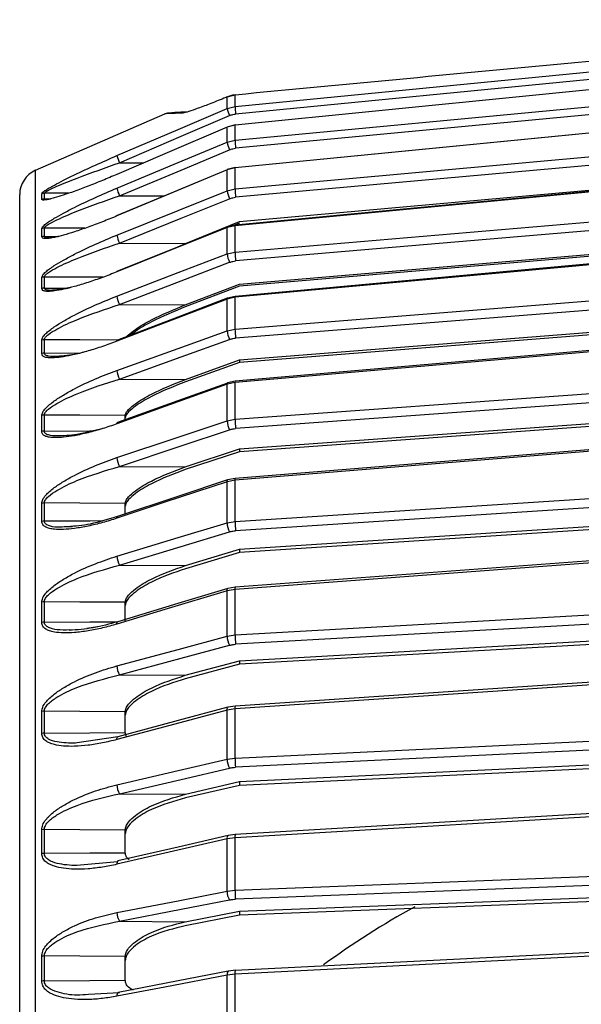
# Model space of a CAD drawing. Header units: millimetres. Extents: x -98 to 282, y -122 to 122.
# Tile 11 of 18: x -86 to -44, y 45 to 120. Entities that reach past the tile are written whole.
import ezdxf

# ---------------------------------------------------------------- set-up
doc = ezdxf.new("R2010")
doc.units = ezdxf.units.MM

msp = doc.modelspace()

# ---------------------------------------------------------------- linework, layer by layer
at = {"color": 7, "linetype": 'Continuous', "lineweight": 25}
for p, q in [((-18.5, 117.785), (-69.741, 112.79)), ((-69.787, 114.229), (-70.388, 114.077)), ((-69.787, 113.369), (-69.787, 114.229)), ((-70.486, 114.038), (-70.46, 114.055)), ((-70.388, 114.077), (-70.362, 114.095)), ((-70.388, 113.215), (-70.388, 114.077)), ((-84.902, 108.524), (-75.104, 112.811)), ((-70.388, 113.215), (-69.787, 113.369)), ((-69.787, 111.946), (-70.388, 111.792)), ((-69.786, 111.959), (-70.382, 111.806)), ((-69.787, 110.812), (-69.787, 111.946)), ((-70.388, 110.661), (-70.388, 111.792)), ((-70.388, 110.661), (-69.787, 110.812)), ((-18.5, 111.097), (-69.741, 106.477)), ((-78.534, 109.095), (-76.687, 109.092)), ((-84.902, -108.524), (-84.902, 108.524)), ((-69.787, 108.701), (-70.388, 108.55)), ((-70.388, 106.981), (-70.388, 108.55)), ((-69.785, 108.728), (-70.379, 108.579)), ((-69.787, 107.126), (-69.787, 108.701)), ((-69.458, 104.639), (-22.467, 108.874)), ((-84.433, 106.318), (-84.433, 106.745)), ((-82.391, 106.783), (-84.233, 106.786)), ((-70.388, 106.981), (-69.787, 107.126)), ((-84.354, 106.265), (-84.433, 106.318)), ((-84.233, 106.359), (-83.759, 106.36)), ((-78.535, 106.593), (-75.128, 106.585)), ((-73.55, 102.991), (-69.458, 104.639)), ((-69.458, 104.513), (-69.828, 104.364)), ((-84.433, 103.475), (-84.433, 104.1)), ((-84.233, 103.515), (-84.233, 104.14)), ((-69.787, 104.328), (-70.388, 104.183)), ((-70.388, 102.191), (-70.388, 104.183)), ((-69.784, 104.375), (-70.375, 104.231)), ((-69.787, 102.329), (-69.787, 104.328)), ((-69.784, 104.375), (-69.781, 104.369)), ((-69.458, 99.9), (-20.5, 104.065)), ((-20.5, 103.898), (-69.458, 99.742)), ((-84.233, 103.515), (-83.179, 103.517)), ((-78.534, 103.007), (-73.55, 102.991)), ((-74.407, 102.603), (-73.55, 102.991)), ((-70.388, 102.191), (-69.787, 102.329)), ((-84.433, 99.559), (-84.433, 100.397)), ((-84.233, 99.597), (-82.464, 99.603)), ((-73.551, 98.331), (-69.458, 99.9)), ((-69.458, 99.742), (-73.551, 98.175)), ((-18.5, 99.861), (-69.741, 95.805)), ((-69.787, 98.9), (-70.388, 98.762)), ((-70.388, 96.368), (-70.388, 98.762)), ((-69.783, 98.97), (-70.368, 98.834)), ((-69.787, 96.498), (-69.787, 98.9)), ((-78.535, 98.351), (-73.551, 98.331)), ((-69.458, 94.152), (-18.5, 98.184)), ((-18.5, 97.986), (-69.458, 93.964)), ((-70.388, 96.368), (-69.787, 96.498)), ((-84.433, 94.635), (-84.433, 95.651)), ((-84.233, 94.671), (-81.497, 94.683)), ((-73.55, 92.678), (-69.458, 94.152)), ((-69.458, 94.159), (-69.458, 93.964)), ((-69.458, 93.964), (-73.55, 92.493)), ((-78.534, 92.703), (-73.55, 92.678)), ((-69.78, 92.537), (-70.357, 92.411)), ((-69.78, 92.537), (-69.778, 92.536)), ((-69.787, 92.438), (-70.388, 92.309)), ((-70.388, 89.537), (-70.388, 92.309)), ((-70.357, 92.411), (-70.348, 92.413)), ((-69.787, 89.657), (-69.787, 92.438)), ((-69.458, 87.419), (-20.5, 90.962)), ((-20.5, 90.736), (-69.458, 87.203)), ((-84.433, 88.723), (-84.433, 89.939)), ((-84.233, 88.757), (-84.233, 89.974)), ((-78.1, 89.634), (-78.1, 89.944)), ((-70.388, 89.537), (-69.787, 89.657)), ((-73.551, 86.055), (-69.458, 87.419)), ((-69.458, 87.425), (-69.458, 87.203)), ((-69.458, 87.203), (-73.551, 85.843)), ((-78.535, 86.083), (-73.551, 86.055)), ((-69.777, 85.18), (-70.346, 85.066)), ((-70.345, 85.066), (-70.34, 85.067)), ((-69.777, 85.18), (-69.776, 85.18)), ((-69.787, 85.05), (-70.388, 84.93)), ((-70.388, 81.81), (-70.388, 84.93)), ((-69.787, 81.919), (-69.787, 85.05)), ((-18.5, 84.536), (-69.741, 81.21)), ((-84.433, 81.92), (-84.433, 83.285)), ((-84.233, 81.952), (-84.233, 83.318)), ((-78.1, 82.496), (-78.1, 83.284)), ((-69.458, 79.811), (-18.5, 83.116)), ((-18.5, 82.863), (-69.458, 79.569)), ((-82.089, 81.521), (-82.736, 81.5)), ((-70.388, 81.81), (-69.787, 81.919)), ((-73.55, 78.572), (-69.458, 79.811)), ((-69.458, 79.569), (-73.55, 78.334)), ((-69.458, 79.816), (-69.458, 79.569)), ((-78.534, 78.603), (-73.55, 78.572)), ((-69.774, 76.931), (-70.332, 76.829)), ((-69.775, 76.931), (-69.774, 76.931)), ((-69.787, 76.764), (-70.388, 76.656)), ((-70.388, 73.218), (-70.388, 76.656)), ((-69.787, 73.315), (-69.787, 76.764)), ((-84.433, 74.255), (-84.433, 75.799)), ((-78.1, 74.322), (-78.1, 75.791)), ((-80.217, 73.935), (-81.017, 73.805)), ((-69.458, 71.359), (-20.5, 74.135)), ((-81.759, 73.685), (-82.318, 73.695)), ((-70.388, 73.218), (-69.787, 73.315)), ((-20.5, 73.858), (-69.458, 71.094)), ((-73.551, 70.257), (-69.458, 71.359)), ((-69.458, 71.094), (-73.551, 69.996)), ((-69.458, 71.364), (-69.458, 71.094)), ((-78.535, 70.291), (-73.551, 70.257)), ((-69.77, 67.924), (-70.317, 67.834)), ((-84.433, 65.852), (-84.433, 67.51)), ((-78.1, 65.92), (-78.1, 67.495)), ((-69.787, 67.718), (-70.388, 67.621)), ((-70.388, 63.902), (-70.388, 67.621)), ((-70.324, 67.832), (-70.317, 67.834)), ((-69.787, 63.986), (-69.787, 67.718)), ((-18.5, 65.75), (-69.741, 63.291)), ((-78.667, 65.6), (-81.935, 65.105)), ((-69.458, 62.202), (-18.5, 64.646)), ((-18.5, 64.347), (-69.458, 61.916)), ((-70.388, 63.902), (-69.787, 63.986)), ((-73.55, 61.248), (-69.458, 62.202)), ((-69.458, 62.206), (-69.458, 61.916)), ((-78.534, 61.285), (-73.55, 61.248)), ((-69.458, 61.916), (-73.55, 60.967)), ((-84.433, 56.747), (-84.433, 58.556)), ((-84.233, 56.769), (-84.233, 58.578)), ((-78.1, 56.814), (-78.1, 58.534)), ((-69.765, 58.196), (-70.299, 58.121)), ((-69.787, 57.948), (-70.388, 57.864)), ((-70.388, 53.901), (-70.388, 57.864)), ((-69.787, 53.971), (-69.787, 57.948)), ((-78.7, 56.12), (-81.759, 55.835)), ((-70.388, 53.901), (-69.787, 53.971)), ((-69.458, 52.377), (-20.5, 54.274)), ((-20.5, 53.957), (-69.458, 52.074)), ((-73.551, 51.582), (-69.458, 52.377)), ((-69.458, 52.381), (-69.458, 52.074)), ((-78.535, 51.621), (-73.551, 51.582)), ((-69.458, 52.074), (-73.551, 51.284)), ((-84.433, 47.088), (-84.433, 48.972)), ((-84.233, 47.106), (-84.233, 48.99)), ((-78.1, 47.154), (-78.1, 48.943)), ((-69.761, 47.907), (-70.279, 47.846)), ((-69.787, 47.613), (-70.388, 47.544)), ((-70.388, 43.378), (-70.388, 47.544)), ((-69.787, 43.433), (-69.787, 47.613)), ((-78.535, 46.203), (-80.891, 46.068))]:
    msp.add_line(p, q, dxfattribs=at)
at = {"color": 7, "linetype": 'Continuous', "lineweight": 25, "flags": 128}
for points in [[(-69.787, 113.369), (-41.345, 116.142), (-18.5, 118.369)], [(-18.5, 117.079), (-47.499, 114.177), (-69.787, 111.946)], [(-69.787, 110.812), (-42.47, 113.388), (-20.548, 115.455)], [(-69.779, 114.235), (-69.781, 114.236), (-69.787, 114.229)], [(-20.5, 114.838), (-48.075, 112.238), (-69.741, 110.194)], [(-70.388, 114.077), (-70.443, 114.055), (-70.486, 114.038)], [(-70.362, 114.095), (-70.406, 114.077), (-70.46, 114.055)], [(-70.362, 114.095), (-70.358, 114.096), (-70.345, 114.099)], [(-20.548, 113.534), (-48.379, 110.802), (-69.787, 108.701)], [(-20.542, 113.551), (-44.24, 111.225), (-69.782, 108.718)], [(-78.73, 109.635), (-74.092, 111.626), (-70.388, 113.215)], [(-78.534, 109.095), (-73.863, 111.1), (-70.192, 112.675)], [(-69.787, 111.946), (-69.787, 111.959), (-69.786, 111.959)], [(-69.786, 111.959), (-69.785, 111.953), (-69.783, 111.944)], [(-70.388, 111.792), (-75.093, 109.775), (-78.73, 108.216)], [(-70.388, 111.792), (-70.385, 111.805), (-70.382, 111.806)], [(-69.787, 107.126), (-41.345, 109.691), (-18.5, 111.75)], [(-78.731, 107.173), (-74.093, 109.112), (-70.388, 110.661)], [(-78.535, 106.593), (-73.863, 108.547), (-70.192, 110.082)], [(-18.5, 109.213), (-47.499, 106.451), (-69.787, 104.328)], [(-18.5, 109.252), (-43.177, 106.902), (-69.781, 104.369)], [(-70.388, 108.55), (-75.094, 106.586), (-78.731, 105.067)], [(-78.73, 108.216), (-78.728, 108.23), (-78.717, 108.226), (-78.716, 108.224)], [(-70.381, 108.566), (-74.139, 106.997), (-78.707, 105.09)], [(-70.388, 108.55), (-70.385, 108.573), (-70.379, 108.579)], [(-69.787, 108.701), (-69.787, 108.723), (-69.785, 108.728)], [(-69.785, 108.728), (-69.785, 108.727), (-69.782, 108.718)], [(-78.73, 103.62), (-74.092, 105.489), (-70.388, 106.981)], [(-78.534, 103.007), (-73.863, 104.89), (-70.192, 106.369)], [(-69.787, 102.329), (-42.47, 104.653), (-20.548, 106.518)], [(-20.5, 105.845), (-48.075, 103.498), (-69.741, 101.655)], [(-78.731, 105.067), (-78.728, 105.09), (-78.718, 105.096), (-78.707, 105.09)], [(-81.165, 104.133), (-81.534, 104.134), (-84.233, 104.14)], [(-70.388, 104.183), (-75.093, 102.292), (-78.73, 100.829)], [(-70.377, 104.223), (-74.134, 102.712), (-78.702, 100.876)], [(-70.388, 104.183), (-70.385, 104.216), (-70.375, 104.231), (-70.375, 104.231)], [(-20.548, 103.397), (-48.379, 100.855), (-69.787, 98.9)], [(-20.54, 103.464), (-44.237, 101.3), (-69.78, 98.967)], [(-78.731, 98.991), (-74.093, 100.77), (-70.388, 102.191)], [(-78.535, 98.351), (-73.863, 100.144), (-70.192, 101.552)], [(-78.73, 100.829), (-78.728, 100.862), (-78.717, 100.878), (-78.702, 100.876)], [(-79.793, 100.421), (-81.534, 100.427), (-84.233, 100.436)], [(-69.787, 96.498), (-41.345, 98.749), (-18.5, 100.556)], [(-70.388, 98.762), (-75.094, 96.962), (-78.731, 95.571)], [(-70.371, 98.829), (-74.129, 97.392), (-78.697, 95.645)], [(-70.368, 98.834), (-70.357, 98.836), (-70.354, 98.835)], [(-69.783, 98.97), (-69.781, 98.969), (-69.78, 98.967)], [(-78.73, 93.363), (-74.092, 95.034), (-70.388, 96.368)], [(-18.5, 96.876), (-47.499, 94.367), (-69.787, 92.438)], [(-18.5, 96.971), (-43.175, 94.837), (-69.778, 92.536)], [(-78.645, 95.665), (-81.534, 95.677), (-84.233, 95.688)], [(-78.731, 95.571), (-78.728, 95.613), (-78.718, 95.638), (-78.7, 95.645), (-78.697, 95.645)], [(-78.534, 92.703), (-73.863, 94.386), (-70.192, 95.708)], [(-69.787, 89.657), (-42.47, 91.634), (-20.548, 93.221)], [(-20.5, 92.518), (-48.075, 90.522), (-69.741, 88.953)], [(-70.388, 92.309), (-75.093, 90.62), (-78.73, 89.314)], [(-70.367, 92.406), (-74.122, 91.058), (-78.69, 89.419)], [(-70.388, 92.309), (-70.385, 92.36), (-70.375, 92.394), (-70.357, 92.411), (-70.357, 92.411)], [(-78.1, 89.944), (-81.534, 89.961), (-84.233, 89.974)], [(-78.731, 86.757), (-74.093, 88.303), (-70.388, 89.537)], [(-78.73, 89.314), (-78.728, 89.365), (-78.717, 89.4), (-78.699, 89.417), (-78.69, 89.419)], [(-78.535, 86.083), (-73.863, 87.64), (-70.192, 88.864)], [(-20.548, 89.028), (-48.379, 86.78), (-69.787, 85.05)], [(-20.554, 89.156), (-44.234, 87.243), (-69.776, 85.18)], [(-84.233, 88.757), (-80.798, 88.774), (-80.612, 88.775)], [(-70.344, 85.066), (-74.115, 83.815), (-78.683, 82.299)], [(-70.388, 84.93), (-70.385, 84.989), (-70.375, 85.032), (-70.357, 85.059), (-70.345, 85.066)], [(-69.787, 81.919), (-41.345, 83.764), (-18.5, 85.245)], [(-70.388, 84.93), (-75.094, 83.369), (-78.731, 82.162)], [(-78.1, 83.284), (-81.534, 83.303), (-84.233, 83.318)], [(-78.731, 82.162), (-78.728, 82.221), (-78.718, 82.264), (-78.7, 82.291), (-78.683, 82.299)], [(-84.233, 81.952), (-80.798, 81.971), (-79.839, 81.977)], [(-78.73, 79.283), (-74.092, 80.688), (-70.388, 81.81)], [(-78.534, 78.603), (-73.863, 80.018), (-70.192, 81.13)], [(-18.5, 80.737), (-43.171, 78.906), (-69.775, 76.931)], [(-18.5, 80.573), (-47.499, 78.42), (-69.787, 76.764)], [(-70.388, 76.656), (-75.093, 75.239), (-78.73, 74.143)], [(-70.332, 76.829), (-74.107, 75.692), (-78.675, 74.316)], [(-70.388, 76.656), (-70.385, 76.722), (-70.375, 76.774), (-70.357, 76.81), (-70.333, 76.828), (-70.332, 76.829)], [(-69.787, 73.315), (-42.47, 74.864), (-20.548, 76.107)], [(-78.1, 75.791), (-81.534, 75.812), (-84.233, 75.828)], [(-20.5, 75.403), (-48.075, 73.839), (-69.741, 72.61)], [(-84.233, 74.284), (-80.798, 74.305), (-78.668, 74.318)], [(-78.73, 74.143), (-78.728, 74.21), (-78.717, 74.262), (-78.699, 74.298), (-78.675, 74.316), (-78.675, 74.316)], [(-78.731, 70.971), (-74.093, 72.22), (-70.388, 73.218)], [(-78.535, 70.291), (-73.863, 71.549), (-70.192, 72.538)], [(-20.548, 71.014), (-48.379, 69.151), (-69.787, 67.718)], [(-20.532, 71.217), (-44.23, 69.632), (-69.772, 67.923)], [(-78.1, 67.495), (-81.534, 67.518), (-84.233, 67.536)], [(-70.388, 67.621), (-75.094, 66.362), (-78.731, 65.389)], [(-70.324, 67.832), (-74.099, 66.822), (-78.667, 65.6)], [(-70.388, 67.621), (-70.385, 67.694), (-70.375, 67.755), (-70.357, 67.799), (-70.333, 67.827), (-70.324, 67.832)], [(-69.787, 63.986), (-41.345, 65.35), (-18.5, 66.445)], [(-84.233, 65.878), (-80.798, 65.901), (-78.1, 65.92)], [(-78.731, 65.389), (-78.728, 65.463), (-78.718, 65.523), (-78.7, 65.568), (-78.676, 65.595), (-78.667, 65.6)], [(-78.73, 61.958), (-74.092, 63.039), (-70.388, 63.902)], [(-78.534, 61.285), (-73.863, 62.374), (-70.192, 63.229)], [(-18.5, 61.214), (-43.167, 59.761), (-69.77, 58.193)], [(-18.5, 60.971), (-47.499, 59.262), (-69.787, 57.948)], [(-78.1, 58.534), (-81.534, 58.559), (-84.233, 58.578)], [(-70.388, 57.864), (-75.093, 56.777), (-78.73, 55.936)], [(-70.315, 58.115), (-74.09, 57.243), (-78.657, 56.188)], [(-70.315, 58.115), (-70.303, 58.12), (-70.299, 58.121)], [(-84.233, 56.769), (-80.798, 56.794), (-78.1, 56.814)], [(-69.787, 53.971), (-42.47, 55.028), (-20.548, 55.877)], [(-20.5, 55.202), (-48.075, 54.133), (-69.741, 53.294)], [(-78.731, 52.279), (-74.093, 53.181), (-70.388, 53.901)], [(-78.535, 51.621), (-73.863, 52.529), (-70.192, 53.243)], [(-20.548, 50.092), (-48.379, 48.691), (-69.787, 47.613)], [(-20.528, 50.378), (-44.226, 49.186), (-69.768, 47.901)], [(-78.1, 48.943), (-81.534, 48.97), (-84.233, 48.99)], [(-70.306, 47.836), (-74.081, 47.11), (-78.649, 46.232)], [(-70.306, 47.836), (-70.303, 47.837), (-70.279, 47.846)], [(-84.233, 47.106), (-80.798, 47.133), (-78.1, 47.154)], [(-70.388, 47.544), (-75.094, 46.639), (-78.731, 45.939)], [(-78.649, 46.232), (-78.646, 46.233), (-78.617, 46.242)]]:
    msp.add_lwpolyline(points, dxfattribs=at)
at = {"color": 7, "linetype": 'Continuous', "lineweight": 25}
for centre, radius, start, end in [((-73.349, 111.994), 0.947, 92.01999, 114.92939), ((-67.87, 113.823), 2.591, 193.57864, 206.31285), ((-61.808, 113.707), 7.986, 182.42552, 186.59385), ((-68.274, 111.054), 2.15, 190.51906, 206.8707), ((-62.52, 111.039), 7.271, 181.79152, 186.67092), ((-76.215, 110.242), 2.587, 193.56654, 206.32006), ((-84.1, 106.692), 2, 113.62938, 180), ((-84.233, 106.278), 0.508, 89.98624, 113.22366), ((-76.619, 107.564), 2.148, 190.50496, 206.87796), ((-68.475, 107.256), 1.933, 188.16797, 207.32395), ((-62.943, 107.282), 6.846, 181.29876, 186.74843), ((-84.233, 105.85), 0.51, 89.98337, 113.13633), ((-84.233, 103.621), 0.519, 89.96897, 112.68094), ((-69.704, 104.347), 0.0851, 161.17676, 192.91307), ((-84.233, 102.993), 0.522, 89.96506, 112.55225), ((-76.819, 103.894), 1.931, 188.15274, 207.33075), ((-63.281, 102.431), 6.506, 180.89527, 186.85162), ((-68.608, 102.387), 1.791, 186.27951, 207.80791), ((-84.233, 99.9), 0.536, 89.94681, 111.91715), ((-84.233, 99.058), 0.54, 89.94212, 111.7436), ((-76.953, 99.186), 1.789, 186.2638, 207.8139), ((-70.319, 98.781), 0.0723, 133.38476, 195.84832), ((-69.618, 98.925), 0.171, 164.73882, 188.47968), ((-68.72, 96.505), 1.674, 184.6814, 208.41081), ((-63.621, 96.556), 6.167, 180.543, 186.99881), ((-84.233, 95.129), 0.559, 89.9218, 110.93174), ((-84.233, 94.107), 0.564, 89.91693, 110.71988), ((-77.063, 93.499), 1.673, 184.66529, 208.41593), ((-69.604, 92.475), 0.187, 160.70288, 191.284), ((-84.234, 89.384), 0.59, 89.89661, 109.73667), ((-68.827, 89.627), 1.564, 183.27261, 209.18914), ((-63.993, 89.679), 5.794, 180.22001, 187.20212), ((-84.234, 88.16), 0.598, 89.89192, 109.48093), ((-77.171, 86.846), 1.563, 183.25637, 209.19324), ((-69.496, 85.093), 0.295, 162.88879, 188.56295), ((-84.234, 82.685), 0.633, 89.87377, 108.33231), ((-84.234, 81.31), 0.642, 89.86992, 108.04265), ((-68.938, 81.859), 1.451, 181.95879, 210.19856), ((-64.414, 81.909), 5.373, 179.90308, 187.47648), ((-77.281, 79.332), 1.45, 181.9423, 210.20164), ((-69.461, 76.824), 0.332, 161.17637, 190.34307), ((-84.234, 75.138), 0.69, 89.856, 106.73744), ((-84.234, 73.58), 0.703, 89.85333, 106.40663), ((-69.057, 73.234), 1.332, 180.68095, 211.49211), ((-64.884, 73.278), 4.903, 179.57634, 187.83766), ((-77.4, 70.986), 1.331, 180.66439, 211.494), ((-69.353, 67.786), 0.439, 161.7388, 188.97705), ((-84.235, 66.768), 0.769, 89.84548, 104.95479), ((-84.235, 65.091), 0.787, 89.84446, 104.59618), ((-69.183, 63.889), 1.206, 179.36294, 213.13728), ((-65.397, 63.925), 4.39, 179.21613, 188.30875), ((-77.525, 61.944), 1.206, 179.34612, 213.13788), ((-84.235, 57.699), 0.88, 89.84399, 103.01082), ((-69.283, 58.029), 0.511, 160.95484, 189.20803), ((-70.12, 57.922), 0.275, 135.29294, 192.11906), ((-84.235, 55.862), 0.906, 89.84484, 102.61603), ((-78.461, 55.994), 0.275, 135.33074, 192.13661), ((-69.314, 53.863), 1.075, 177.94704, 215.21772), ((-65.942, 53.89), 3.845, 178.79968, 188.92104), ((-77.657, 52.241), 1.075, 177.93014, 215.2168), ((-27.5, 0), 60, 118.54882, 126.37083), ((-84.235, 47.946), 1.044, 89.8525, 100.91182), ((-70.044, 47.604), 0.349, 138.4249, 189.9548), ((-68.835, 47.696), 0.955, 167.62546, 184.96798), ((-84.235, 46.021), 1.085, 89.85527, 100.49736), ((-78.387, 46), 0.35, 138.45568, 189.97236)]:
    msp.add_arc(centre, radius, start, end, dxfattribs=at)
for points, knots in [([(-9.623, 119.937), (-21.001, 118.861), (-41.056, 116.962), (-61.11, 115.054), (-69.787, 114.229)], [0, 0, 0, 0, 0.567339, 1, 1, 1, 1]), ([(-69.779, 114.235), (-69.867, 114.224), (-70.062, 114.199), (-70.245, 114.135), (-70.345, 114.099)], [0, 0, 0, 0, 0.453962, 1, 1, 1, 1]), ([(-70.486, 114.038), (-70.865, 113.886), (-71.59, 113.596), (-72.531, 113.238), (-73.343, 112.946), (-73.614, 112.884), (-73.749, 112.854)], [0, 0, 0, 0, 0.29667, 0.566736, 0.786151, 1, 1, 1, 1]), ([(-73.383, 112.941), (-73.839, 112.922), (-74.751, 112.884), (-74.987, 112.835), (-75.104, 112.811)], [0, 0, 0, 0, 0.499983, 1, 1, 1, 1]), ([(-73.749, 112.854), (-74.144, 112.841), (-74.929, 112.816), (-75.046, 112.812), (-75.104, 112.811)], [0, 0, 0, 0, 0.503867, 1, 1, 1, 1]), ([(-70.192, 112.675), (-70.11, 112.706), (-69.964, 112.761), (-69.809, 112.781), (-69.741, 112.79)], [0, 0, 0, 0, 0.560143, 1, 1, 1, 1]), ([(-70.192, 110.082), (-70.111, 110.112), (-69.964, 110.166), (-69.809, 110.186), (-69.741, 110.194)], [0, 0, 0, 0, 0.55966, 1, 1, 1, 1]), ([(-84.433, 106.745), (-84.416, 106.779), (-84.38, 106.851), (-84.137, 107.023), (-83.83, 107.212), (-83.388, 107.459), (-82.759, 107.786), (-81.72, 108.295), (-80.358, 108.927), (-79.273, 109.399), (-78.73, 109.635)], [0, 0, 0, 0, 0.059107, 0.125877, 0.184691, 0.251745, 0.368123, 0.5023, 0.7509, 1, 1, 1, 1]), ([(-84.233, 106.786), (-84.228, 106.799), (-84.218, 106.825), (-84.123, 106.902), (-83.836, 107.066), (-83.039, 107.428), (-81.233, 108.147), (-79.617, 108.715), (-78.534, 109.095)], [0, 0, 0, 0, 0.027017, 0.054614, 0.112004, 0.233472, 0.486434, 1, 1, 1, 1]), ([(-78.73, 108.216), (-79.095, 108.062), (-79.828, 107.752), (-80.911, 107.321), (-81.908, 106.947), (-82.767, 106.648), (-83.396, 106.452), (-83.832, 106.336), (-84.147, 106.268), (-84.283, 106.266), (-84.354, 106.265)], [0, 0, 0, 0, 0.177936, 0.35742, 0.530709, 0.672968, 0.796403, 0.867216, 0.929411, 1, 1, 1, 1]), ([(-86.1, -106.692), (-86.1, -106.609), (-86.1, -106.439), (-86.1, -105.038), (-86.1, -102.714), (-86.1, -99.336), (-86.1, -94.909), (-86.1, -89.436), (-86.1, -82.965), (-86.1, -75.577), (-86.1, -67.382), (-86.1, -58.517), (-86.1, -49.136), (-86.1, -39.405), (-86.1, -29.486), (-86.1, -19.539), (-86.1, -9.707), (-86.1, 0), (-86.1, 9.707), (-86.1, 19.539), (-86.1, 29.486), (-86.1, 39.405), (-86.1, 49.136), (-86.1, 58.517), (-86.1, 67.382), (-86.1, 75.577), (-86.1, 82.965), (-86.1, 89.436), (-86.1, 94.909), (-86.1, 99.336), (-86.1, 102.714), (-86.1, 105.038), (-86.1, 106.439), (-86.1, 106.609), (-86.1, 106.692)], [0, 0, 0, 0, 0.028642, 0.058248, 0.088734, 0.119994, 0.151901, 0.184313, 0.217069, 0.25, 0.282931, 0.315687, 0.348099, 0.380006, 0.411266, 0.441752, 0.471358, 0.5, 0.528642, 0.558248, 0.588734, 0.619994, 0.651901, 0.684313, 0.717069, 0.75, 0.782931, 0.815687, 0.848099, 0.880006, 0.911266, 0.941752, 0.971358, 1, 1, 1, 1]), ([(-84.433, 104.1), (-84.416, 104.148), (-84.381, 104.249), (-84.138, 104.454), (-83.833, 104.669), (-83.392, 104.943), (-82.763, 105.296), (-81.723, 105.831), (-80.36, 106.476), (-79.274, 106.94), (-78.731, 107.173)], [0, 0, 0, 0, 0.0589532, 0.1255132, 0.1841485, 0.2509866, 0.367434, 0.5017508, 0.7507855, 1, 1, 1, 1]), ([(-84.233, 106.359), (-84.233, 106.442), (-84.233, 106.589), (-84.233, 106.726), (-84.233, 106.786)], [0, 0, 0, 0, 0.56, 1, 1, 1, 1]), ([(-84.233, 104.14), (-84.228, 104.159), (-84.218, 104.198), (-84.123, 104.296), (-83.837, 104.492), (-83.042, 104.896), (-81.236, 105.656), (-79.618, 106.217), (-78.535, 106.593)], [0, 0, 0, 0, 0.027132, 0.054565, 0.111728, 0.232859, 0.48615, 1, 1, 1, 1]), ([(-83.73, 106.366), (-83.795, 106.352), (-83.965, 106.317), (-84.123, 106.311), (-84.219, 106.326), (-84.228, 106.348), (-84.233, 106.359)], [0, 0, 0, 0, 0.243199, 0.631631, 0.818058, 1, 1, 1, 1]), ([(-70.192, 106.369), (-70.11, 106.398), (-69.964, 106.45), (-69.809, 106.469), (-69.741, 106.477)], [0, 0, 0, 0, 0.560143, 1, 1, 1, 1]), ([(-78.731, 105.067), (-79.095, 104.918), (-79.826, 104.619), (-80.905, 104.216), (-81.899, 103.876), (-82.757, 103.616), (-83.391, 103.455), (-83.822, 103.38), (-84.06, 103.346), (-84.139, 103.356), (-84.149, 103.358)], [0, 0, 0, 0, 0.189175, 0.379619, 0.563245, 0.715092, 0.846903, 0.92278, 0.989398, 1, 1, 1, 1]), ([(-84.433, 100.397), (-84.416, 100.458), (-84.381, 100.587), (-84.137, 100.825), (-83.831, 101.066), (-83.39, 101.364), (-82.762, 101.738), (-81.723, 102.291), (-80.361, 102.942), (-79.275, 103.394), (-78.73, 103.62)], [0, 0, 0, 0, 0.059047, 0.125735, 0.184462, 0.251412, 0.367628, 0.501624, 0.750271, 1, 1, 1, 1]), ([(-84.149, 103.358), (-84.228, 103.36), (-84.388, 103.363), (-84.418, 103.437), (-84.433, 103.475)], [0, 0, 0, 0, 0.492654, 1, 1, 1, 1]), ([(-83.164, 103.517), (-83.2, 103.509), (-83.481, 103.445), (-83.833, 103.411), (-84.122, 103.423), (-84.218, 103.463), (-84.228, 103.498), (-84.233, 103.515)], [0, 0, 0, 0, 0.0722862, 0.554858, 0.7829181, 0.8926021, 1, 1, 1, 1]), ([(-84.233, 100.436), (-84.228, 100.46), (-84.218, 100.51), (-84.123, 100.63), (-83.836, 100.857), (-83.039, 101.298), (-81.233, 102.091), (-79.617, 102.64), (-78.534, 103.007)], [0, 0, 0, 0, 0.0270283, 0.0546311, 0.1120215, 0.2334594, 0.4863789, 1, 1, 1, 1]), ([(-70.192, 101.552), (-70.111, 101.579), (-69.964, 101.629), (-69.809, 101.647), (-69.741, 101.655)], [0, 0, 0, 0, 0.55966, 1, 1, 1, 1]), ([(-78.73, 100.829), (-79.095, 100.687), (-79.826, 100.4), (-80.907, 100.027), (-81.901, 99.724), (-82.761, 99.505), (-83.387, 99.39), (-83.832, 99.342), (-84.026, 99.352), (-84.116, 99.356)], [0, 0, 0, 0, 0.191308, 0.384088, 0.570099, 0.723166, 0.856062, 0.932706, 1, 1, 1, 1]), ([(-84.233, 99.597), (-84.233, 99.756), (-84.233, 100.04), (-84.233, 100.315), (-84.233, 100.436)], [0, 0, 0, 0, 0.56, 1, 1, 1, 1]), ([(-84.116, 99.356), (-84.209, 99.371), (-84.383, 99.4), (-84.417, 99.508), (-84.433, 99.559)], [0, 0, 0, 0, 0.530377, 1, 1, 1, 1]), ([(-82.272, 99.637), (-82.613, 99.568), (-83.201, 99.449), (-83.835, 99.414), (-84.123, 99.465), (-84.219, 99.529), (-84.228, 99.574), (-84.233, 99.597)], [0, 0, 0, 0, 0.416783, 0.720151, 0.86386, 0.932685, 1, 1, 1, 1]), ([(-84.433, 95.651), (-84.416, 95.724), (-84.381, 95.88), (-84.138, 96.146), (-83.833, 96.409), (-83.392, 96.729), (-82.763, 97.121), (-81.723, 97.689), (-80.36, 98.34), (-79.274, 98.774), (-78.731, 98.991)], [0, 0, 0, 0, 0.058953, 0.125513, 0.184149, 0.250987, 0.367434, 0.501751, 0.750786, 1, 1, 1, 1]), ([(-84.233, 95.688), (-84.228, 95.718), (-84.218, 95.779), (-84.123, 95.918), (-83.837, 96.172), (-83.042, 96.647), (-81.236, 97.465), (-79.618, 97.996), (-78.535, 98.351)], [0, 0, 0, 0, 0.0271316, 0.0545648, 0.1117283, 0.2328586, 0.4861498, 1, 1, 1, 1]), ([(-77.969, 95.923), (-77.931, 95.971), (-77.781, 96.158), (-77.157, 96.612), (-75.732, 97.435), (-74.422, 97.973), (-73.551, 98.331)], [0, 0, 0, 0, 0.046373, 0.18309, 0.456543, 1, 1, 1, 1]), ([(-73.551, 98.175), (-74.411, 97.817), (-75.704, 97.279), (-77.131, 96.496), (-77.583, 96.124), (-77.703, 96.025)], [0, 0, 0, 0, 0.593352, 0.892228, 1, 1, 1, 1]), ([(-84.233, 94.671), (-84.233, 94.863), (-84.233, 95.206), (-84.233, 95.541), (-84.233, 95.688)], [0, 0, 0, 0, 0.56, 1, 1, 1, 1]), ([(-78.731, 95.571), (-79.095, 95.436), (-79.826, 95.166), (-80.905, 94.827), (-81.899, 94.563), (-82.756, 94.391), (-83.391, 94.31), (-83.717, 94.314), (-83.836, 94.315)], [0, 0, 0, 0, 0.205006, 0.411386, 0.610379, 0.774933, 0.917774, 1, 1, 1, 1]), ([(-70.192, 95.708), (-70.11, 95.734), (-69.964, 95.781), (-69.809, 95.798), (-69.741, 95.805)], [0, 0, 0, 0, 0.5601427, 1, 1, 1, 1]), ([(-83.836, 94.315), (-83.932, 94.324), (-84.138, 94.344), (-84.38, 94.437), (-84.416, 94.572), (-84.433, 94.635)], [0, 0, 0, 0, 0.318472, 0.679942, 1, 1, 1, 1]), ([(-81.245, 94.746), (-81.415, 94.701), (-82.117, 94.516), (-83.036, 94.412), (-83.835, 94.411), (-84.122, 94.5), (-84.218, 94.586), (-84.228, 94.643), (-84.233, 94.671)], [0, 0, 0, 0, 0.14294, 0.588592, 0.802595, 0.903732, 0.952373, 1, 1, 1, 1]), ([(-84.433, 89.939), (-84.416, 90.024), (-84.381, 90.206), (-84.137, 90.498), (-83.831, 90.782), (-83.39, 91.12), (-82.762, 91.525), (-81.723, 92.1), (-80.361, 92.744), (-79.275, 93.156), (-78.73, 93.363)], [0, 0, 0, 0, 0.059047, 0.125735, 0.184462, 0.251412, 0.367628, 0.501624, 0.750271, 1, 1, 1, 1]), ([(-84.233, 89.974), (-84.228, 90.009), (-84.218, 90.08), (-84.123, 90.238), (-83.836, 90.519), (-83.039, 91.022), (-81.233, 91.855), (-79.617, 92.363), (-78.534, 92.703)], [0, 0, 0, 0, 0.027028, 0.054631, 0.112021, 0.233459, 0.486379, 1, 1, 1, 1]), ([(-78.1, 89.944), (-78.097, 89.977), (-78.091, 90.042), (-78.021, 90.195), (-77.8, 90.473), (-77.168, 90.98), (-75.723, 91.821), (-74.418, 92.336), (-73.55, 92.678)], [0, 0, 0, 0, 0.029287, 0.059353, 0.126025, 0.251323, 0.501935, 1, 1, 1, 1]), ([(-73.55, 92.493), (-74.417, 92.152), (-75.721, 91.639), (-77.165, 90.799), (-77.798, 90.29), (-78.02, 90.011), (-78.091, 89.856), (-78.097, 89.79), (-78.1, 89.758)], [0, 0, 0, 0, 0.497301, 0.747796, 0.873525, 0.940465, 0.970628, 1, 1, 1, 1]), ([(-79.802, 88.957), (-80.459, 88.79), (-81.647, 88.489), (-83.039, 88.364), (-83.836, 88.424), (-84.123, 88.549), (-84.219, 88.656), (-84.228, 88.724), (-84.233, 88.757)], [0, 0, 0, 0, 0.390722, 0.707229, 0.859518, 0.931659, 0.966208, 1, 1, 1, 1]), ([(-78.73, 89.314), (-79.095, 89.189), (-79.826, 88.937), (-80.907, 88.634), (-81.899, 88.417), (-82.719, 88.287), (-83.162, 88.276), (-83.345, 88.272)], [0, 0, 0, 0, 0.2301859, 0.4621437, 0.6859565, 0.8701303, 1, 1, 1, 1]), ([(-70.192, 88.864), (-70.111, 88.888), (-69.964, 88.931), (-69.809, 88.946), (-69.741, 88.953)], [0, 0, 0, 0, 0.55966, 1, 1, 1, 1]), ([(-83.345, 88.272), (-83.388, 88.269), (-83.564, 88.259), (-83.828, 88.287), (-84.137, 88.358), (-84.38, 88.486), (-84.416, 88.647), (-84.433, 88.723)], [0, 0, 0, 0, 0.079761, 0.324675, 0.539711, 0.783838, 1, 1, 1, 1]), ([(-84.433, 83.285), (-84.416, 83.381), (-84.381, 83.586), (-84.138, 83.901), (-83.833, 84.202), (-83.392, 84.554), (-82.763, 84.97), (-81.723, 85.548), (-80.36, 86.178), (-79.274, 86.564), (-78.731, 86.757)], [0, 0, 0, 0, 0.058953, 0.125513, 0.184149, 0.250987, 0.367434, 0.501751, 0.750786, 1, 1, 1, 1]), ([(-84.233, 83.318), (-84.228, 83.358), (-84.218, 83.439), (-84.123, 83.612), (-83.837, 83.915), (-83.042, 84.441), (-81.236, 85.283), (-79.618, 85.762), (-78.535, 86.083)], [0, 0, 0, 0, 0.027132, 0.054565, 0.111728, 0.232859, 0.48615, 1, 1, 1, 1]), ([(-78.1, 83.284), (-78.097, 83.321), (-78.091, 83.395), (-78.021, 83.565), (-77.8, 83.865), (-77.169, 84.396), (-75.724, 85.246), (-74.419, 85.732), (-73.551, 86.055)], [0, 0, 0, 0, 0.029288, 0.059353, 0.126025, 0.251323, 0.501935, 1, 1, 1, 1]), ([(-73.551, 85.843), (-74.418, 85.521), (-75.721, 85.036), (-77.165, 84.188), (-77.798, 83.656), (-78.021, 83.354), (-78.091, 83.183), (-78.097, 83.108), (-78.1, 83.071)], [0, 0, 0, 0, 0.497302, 0.747797, 0.873526, 0.940464, 0.970627, 1, 1, 1, 1]), ([(-78.731, 82.162), (-79.095, 82.047), (-79.826, 81.816), (-80.905, 81.556), (-81.898, 81.38), (-82.758, 81.299), (-83.387, 81.308), (-83.829, 81.377), (-84.136, 81.483), (-84.38, 81.647), (-84.416, 81.833), (-84.433, 81.92)], [0, 0, 0, 0, 0.1671214, 0.3353632, 0.497583, 0.6317281, 0.7481727, 0.8152042, 0.874056, 0.9408547, 1, 1, 1, 1]), ([(-78.683, 82.299), (-79.377, 82.077), (-80.643, 81.671), (-81.89, 81.559), (-82.453, 81.509)], [0, 0, 0, 0, 0.54824, 1, 1, 1, 1]), ([(-82.736, 81.5), (-82.918, 81.488), (-83.346, 81.461), (-83.834, 81.551), (-84.122, 81.708), (-84.218, 81.836), (-84.228, 81.914), (-84.233, 81.952)], [0, 0, 0, 0, 0.276765, 0.652972, 0.830765, 0.916274, 1, 1, 1, 1]), ([(-70.192, 81.13), (-70.11, 81.151), (-69.964, 81.19), (-69.809, 81.204), (-69.741, 81.21)], [0, 0, 0, 0, 0.5601427, 1, 1, 1, 1]), ([(-84.433, 75.799), (-84.416, 75.905), (-84.381, 76.131), (-84.137, 76.467), (-83.831, 76.783), (-83.39, 77.145), (-82.762, 77.566), (-81.723, 78.138), (-80.361, 78.749), (-79.275, 79.105), (-78.73, 79.283)], [0, 0, 0, 0, 0.059047, 0.125735, 0.184462, 0.251412, 0.367628, 0.501624, 0.750271, 1, 1, 1, 1]), ([(-84.233, 75.828), (-84.228, 75.873), (-84.218, 75.962), (-84.123, 76.152), (-83.836, 76.474), (-83.039, 77.018), (-81.233, 77.859), (-79.617, 78.304), (-78.534, 78.603)], [0, 0, 0, 0, 0.027028, 0.054631, 0.112021, 0.233459, 0.486379, 1, 1, 1, 1]), ([(-78.1, 75.791), (-78.097, 75.831), (-78.091, 75.914), (-78.021, 76.099), (-77.8, 76.419), (-77.168, 76.969), (-75.723, 77.818), (-74.418, 78.271), (-73.55, 78.572)], [0, 0, 0, 0, 0.029287, 0.059353, 0.126025, 0.251323, 0.501935, 1, 1, 1, 1]), ([(-73.55, 78.334), (-74.417, 78.034), (-75.721, 77.583), (-77.165, 76.735), (-77.798, 76.185), (-78.02, 75.863), (-78.091, 75.677), (-78.097, 75.594), (-78.1, 75.553)], [0, 0, 0, 0, 0.497301, 0.747796, 0.873525, 0.940465, 0.970628, 1, 1, 1, 1]), ([(-84.233, 74.284), (-84.233, 74.574), (-84.233, 75.092), (-84.233, 75.603), (-84.233, 75.828)], [0, 0, 0, 0, 0.56, 1, 1, 1, 1]), ([(-78.73, 74.143), (-79.095, 74.04), (-79.826, 73.833), (-80.907, 73.615), (-81.901, 73.487), (-82.76, 73.454), (-83.388, 73.506), (-83.829, 73.612), (-84.136, 73.75), (-84.38, 73.947), (-84.416, 74.157), (-84.433, 74.255)], [0, 0, 0, 0, 0.1672206, 0.3357284, 0.4983192, 0.6321139, 0.7482769, 0.8152709, 0.874092, 0.9408708, 1, 1, 1, 1]), ([(-82.318, 73.695), (-82.643, 73.685), (-83.215, 73.669), (-83.835, 73.816), (-84.123, 74.007), (-84.219, 74.154), (-84.228, 74.241), (-84.233, 74.284)], [0, 0, 0, 0, 0.405316, 0.714648, 0.861183, 0.931362, 1, 1, 1, 1]), ([(-78.675, 74.316), (-79.293, 74.141), (-80.523, 73.794), (-81.747, 73.705), (-82.355, 73.661)], [0, 0, 0, 0, 0.502977, 1, 1, 1, 1]), ([(-70.192, 72.538), (-70.111, 72.558), (-69.964, 72.592), (-69.809, 72.604), (-69.741, 72.61)], [0, 0, 0, 0, 0.55966, 1, 1, 1, 1]), ([(-84.433, 67.51), (-84.416, 67.625), (-84.381, 67.87), (-84.138, 68.222), (-83.833, 68.548), (-83.392, 68.917), (-82.763, 69.34), (-81.723, 69.904), (-80.36, 70.488), (-79.274, 70.81), (-78.731, 70.971)], [0, 0, 0, 0, 0.058953, 0.125513, 0.184149, 0.250987, 0.367434, 0.501751, 0.750786, 1, 1, 1, 1]), ([(-84.233, 67.536), (-84.228, 67.585), (-84.218, 67.682), (-84.123, 67.884), (-83.837, 68.222), (-83.042, 68.778), (-81.236, 69.61), (-79.618, 70.018), (-78.535, 70.291)], [0, 0, 0, 0, 0.027132, 0.054565, 0.111728, 0.232859, 0.48615, 1, 1, 1, 1]), ([(-78.1, 67.495), (-78.097, 67.54), (-78.091, 67.63), (-78.021, 67.827), (-77.8, 68.164), (-77.169, 68.726), (-75.724, 69.567), (-74.419, 69.981), (-73.551, 70.257)], [0, 0, 0, 0, 0.029288, 0.059353, 0.126025, 0.251323, 0.501935, 1, 1, 1, 1]), ([(-73.551, 69.996), (-74.418, 69.722), (-75.721, 69.309), (-77.165, 68.47), (-77.798, 67.907), (-78.021, 67.57), (-78.091, 67.371), (-78.097, 67.28), (-78.1, 67.236)], [0, 0, 0, 0, 0.497302, 0.747797, 0.873526, 0.940464, 0.970627, 1, 1, 1, 1]), ([(-84.233, 65.878), (-84.233, 66.189), (-84.233, 66.745), (-84.233, 67.295), (-84.233, 67.536)], [0, 0, 0, 0, 0.56, 1, 1, 1, 1]), ([(-78.731, 65.389), (-79.095, 65.299), (-79.826, 65.117), (-80.905, 64.946), (-81.898, 64.865), (-82.758, 64.88), (-83.387, 64.974), (-83.829, 65.116), (-84.136, 65.284), (-84.38, 65.514), (-84.416, 65.744), (-84.433, 65.852)], [0, 0, 0, 0, 0.167121, 0.335363, 0.497583, 0.631728, 0.748173, 0.815204, 0.874056, 0.940855, 1, 1, 1, 1]), ([(-81.86, 65.115), (-82.342, 65.119), (-83.071, 65.126), (-83.835, 65.349), (-84.122, 65.571), (-84.218, 65.736), (-84.228, 65.831), (-84.233, 65.878)], [0, 0, 0, 0, 0.501933, 0.761014, 0.883454, 0.942341, 1, 1, 1, 1]), ([(-78.022, 65.659), (-78.027, 65.664), (-78.062, 65.699), (-78.088, 65.79), (-78.096, 65.877), (-78.1, 65.92)], [0, 0, 0, 0, 0.0785027, 0.5453663, 1, 1, 1, 1]), ([(-70.192, 63.229), (-70.11, 63.246), (-69.964, 63.276), (-69.809, 63.286), (-69.741, 63.291)], [0, 0, 0, 0, 0.560143, 1, 1, 1, 1]), ([(-84.433, 58.556), (-84.416, 58.678), (-84.381, 58.94), (-84.137, 59.306), (-83.831, 59.639), (-83.39, 60.012), (-82.762, 60.431), (-81.723, 60.978), (-80.361, 61.53), (-79.275, 61.815), (-78.73, 61.958)], [0, 0, 0, 0, 0.0590467, 0.125735, 0.1844623, 0.2514116, 0.367628, 0.5016236, 0.7502705, 1, 1, 1, 1]), ([(-84.233, 58.578), (-84.228, 58.63), (-84.218, 58.735), (-84.123, 58.948), (-83.836, 59.299), (-83.039, 59.862), (-81.233, 60.675), (-79.617, 61.04), (-78.534, 61.285)], [0, 0, 0, 0, 0.027028, 0.054631, 0.112021, 0.233459, 0.486379, 1, 1, 1, 1]), ([(-78.1, 58.534), (-78.097, 58.582), (-78.091, 58.678), (-78.021, 58.887), (-77.8, 59.236), (-77.168, 59.806), (-75.723, 60.629), (-74.418, 61.001), (-73.55, 61.248)], [0, 0, 0, 0, 0.029287, 0.059353, 0.126025, 0.251323, 0.501935, 1, 1, 1, 1]), ([(-73.55, 60.967), (-74.417, 60.721), (-75.721, 60.351), (-77.165, 59.53), (-77.798, 58.96), (-78.02, 58.61), (-78.091, 58.4), (-78.097, 58.303), (-78.1, 58.255)], [0, 0, 0, 0, 0.497301, 0.747796, 0.873525, 0.940465, 0.970628, 1, 1, 1, 1]), ([(-78.73, 55.936), (-79.095, 55.86), (-79.826, 55.706), (-80.907, 55.581), (-81.901, 55.55), (-82.76, 55.614), (-83.388, 55.749), (-83.829, 55.924), (-84.136, 56.122), (-84.38, 56.381), (-84.416, 56.63), (-84.433, 56.747)], [0, 0, 0, 0, 0.167221, 0.335728, 0.498319, 0.632114, 0.748277, 0.815271, 0.874092, 0.940871, 1, 1, 1, 1]), ([(-81.759, 55.835), (-82.275, 55.862), (-83.04, 55.902), (-83.835, 56.185), (-84.123, 56.435), (-84.219, 56.616), (-84.228, 56.718), (-84.233, 56.769)], [0, 0, 0, 0, 0.519479, 0.769428, 0.887832, 0.944538, 1, 1, 1, 1]), ([(-77.816, 56.302), (-77.827, 56.307), (-77.929, 56.357), (-78.018, 56.495), (-78.091, 56.671), (-78.097, 56.767), (-78.1, 56.814)], [0, 0, 0, 0, 0.0562847, 0.5557659, 0.7808315, 1, 1, 1, 1]), ([(-70.192, 53.243), (-70.111, 53.257), (-69.964, 53.282), (-69.809, 53.29), (-69.741, 53.294)], [0, 0, 0, 0, 0.55966, 1, 1, 1, 1]), ([(-84.433, 48.972), (-84.416, 49.1), (-84.381, 49.375), (-84.138, 49.75), (-83.833, 50.087), (-83.392, 50.46), (-82.763, 50.872), (-81.723, 51.398), (-80.36, 51.912), (-79.274, 52.157), (-78.731, 52.279)], [0, 0, 0, 0, 0.058953, 0.125513, 0.184149, 0.250987, 0.367434, 0.501751, 0.750786, 1, 1, 1, 1]), ([(-84.233, 48.99), (-84.228, 49.045), (-84.218, 49.155), (-84.123, 49.377), (-83.837, 49.736), (-83.042, 50.3), (-81.236, 51.088), (-79.618, 51.407), (-78.535, 51.621)], [0, 0, 0, 0, 0.027132, 0.054565, 0.111728, 0.232859, 0.48615, 1, 1, 1, 1]), ([(-78.1, 48.943), (-78.097, 48.994), (-78.091, 49.095), (-78.021, 49.313), (-77.8, 49.672), (-77.169, 50.243), (-75.724, 51.04), (-74.419, 51.365), (-73.551, 51.582)], [0, 0, 0, 0, 0.029288, 0.059353, 0.126025, 0.251323, 0.501935, 1, 1, 1, 1]), ([(-73.551, 51.284), (-74.418, 51.068), (-75.721, 50.745), (-77.165, 49.95), (-77.798, 49.379), (-78.021, 49.019), (-78.091, 48.801), (-78.097, 48.698), (-78.1, 48.648)], [0, 0, 0, 0, 0.497302, 0.747797, 0.873526, 0.940464, 0.970627, 1, 1, 1, 1]), ([(-78.731, 45.939), (-79.095, 45.877), (-79.826, 45.753), (-80.905, 45.677), (-81.898, 45.694), (-82.758, 45.805), (-83.387, 45.98), (-83.829, 46.188), (-84.136, 46.413), (-84.38, 46.699), (-84.416, 46.964), (-84.433, 47.088)], [0, 0, 0, 0, 0.167121, 0.335363, 0.497583, 0.631728, 0.748173, 0.815204, 0.874056, 0.940855, 1, 1, 1, 1]), ([(-80.891, 46.068), (-81.18, 46.043), (-82.001, 45.971), (-83.037, 46.153), (-83.835, 46.472), (-84.122, 46.749), (-84.218, 46.944), (-84.228, 47.053), (-84.233, 47.106)], [0, 0, 0, 0, 0.220295, 0.625724, 0.820412, 0.912421, 0.956671, 1, 1, 1, 1]), ([(-77.49, 46.404), (-77.617, 46.465), (-77.841, 46.573), (-78.02, 46.81), (-78.091, 47.003), (-78.097, 47.104), (-78.1, 47.154)], [0, 0, 0, 0, 0.408759, 0.721682, 0.862688, 1, 1, 1, 1])]:
    msp.add_open_spline(points, degree=3, knots=knots, dxfattribs=at)

doc.saveas('drawing.dxf')
